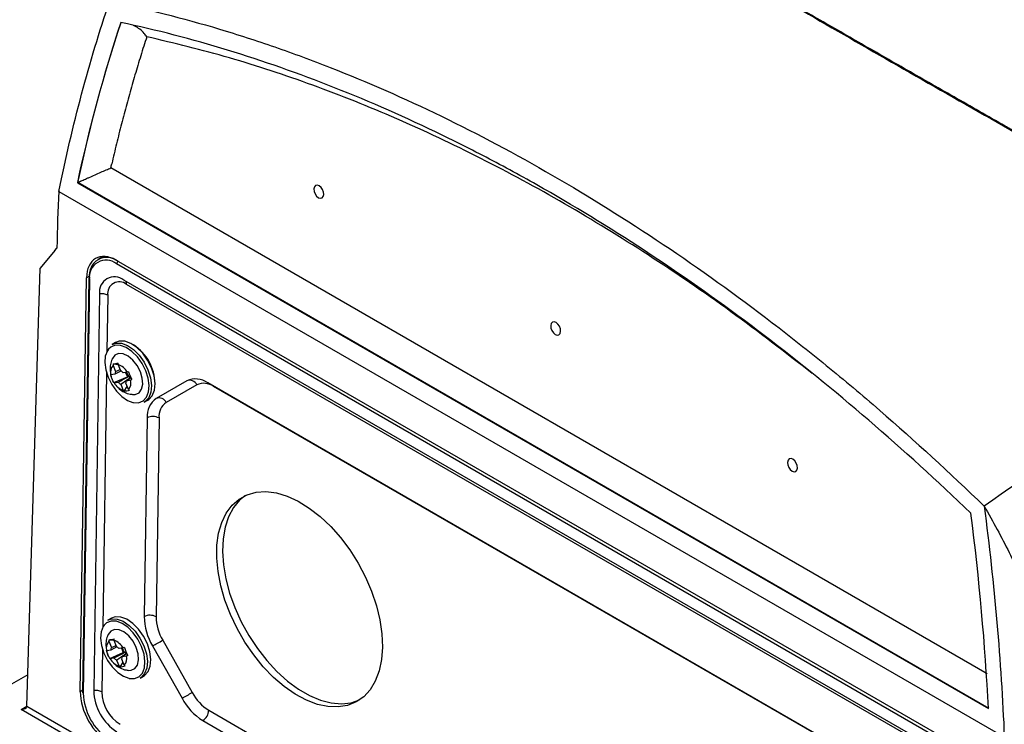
# Model space of a CAD drawing. Header units: millimetres. Extents: x -0.41 to 0.79, y -0.23 to 0.59.
# Tile 31 of 83: x 0.4827 to 0.6003, y -0.1144 to -0.0302. Entities that reach past the tile are written whole.
import ezdxf

# ---------------------------------------------------------------- set-up
doc = ezdxf.new("R2010")
doc.units = ezdxf.units.MM

msp = doc.modelspace()

# ---------------------------------------------------------------- linework, layer by layer
at = {"color": 7, "linetype": 'Continuous', "lineweight": 25}
for p, q in [((0.5982132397, -0.1083435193), (0.4935584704, -0.047927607)), ((0.4896044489, -0.0496790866), (0.4895730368, -0.0496940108)), ((0.4895730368, -0.0496940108), (0.5983684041, -0.1125002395)), ((0.5983985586, -0.1124845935), (0.4896044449, -0.0496790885)), ((0.4873552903, -0.0507251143), (0.4883817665, -0.0513176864)), ((0.4873597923, -0.0506787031), (0.487364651, -0.050681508)), ((0.4883817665, -0.0513176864), (0.5992376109, -0.1153134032)), ((0.4868855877, -0.057799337), (0.487130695, -0.0575092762)), ((0.4868855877, -0.057799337), (0.4851219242, -0.0598883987)), ((0.4926287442, -0.05849697), (0.4920227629, -0.058851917)), ((0.4835405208, -0.1121983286), (0.4851219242, -0.0598883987)), ((0.5932430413, -0.1165232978), (0.4942480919, -0.05937473)), ((0.5932492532, -0.1161230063), (0.4942543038, -0.0589744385)), ((0.4899165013, -0.1104717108), (0.4906570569, -0.0610517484)), ((0.4909359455, -0.06114234), (0.4901955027, -0.1105547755)), ((0.4910091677, -0.0612445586), (0.4902687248, -0.1106569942)), ((0.5923422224, -0.1174460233), (0.4951060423, -0.0613127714)), ((0.5926850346, -0.1179622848), (0.4954488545, -0.0618290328)), ((0.4922219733, -0.0629777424), (0.4915122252, -0.1103418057)), ((0.4941265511, -0.0687694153), (0.4937023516, -0.0690057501)), ((0.4938223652, -0.0715156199), (0.4941235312, -0.0722529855)), ((0.4938364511, -0.0713403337), (0.4944433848, -0.0713821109)), ((0.4947423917, -0.0721463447), (0.4944412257, -0.0714089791)), ((0.4940537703, -0.072564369), (0.4935686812, -0.0726479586)), ((0.4939329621, -0.0735652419), (0.4955371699, -0.0728552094)), ((0.4947716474, -0.0721829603), (0.4940537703, -0.072564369)), ((0.4941235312, -0.0722529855), (0.4946857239, -0.0720120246)), ((0.4955257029, -0.0723107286), (0.4950406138, -0.0723943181)), ((0.4953286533, -0.0723446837), (0.4955371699, -0.0728552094)), ((0.4957209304, -0.0728235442), (0.4955371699, -0.0728552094)), ((0.4939528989, -0.0735886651), (0.4944379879, -0.0735050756)), ((0.49473621, -0.073753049), (0.495037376, -0.0744904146)), ((0.4951628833, -0.074587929), (0.4955091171, -0.0740235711)), ((0.4956562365, -0.0743837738), (0.4953550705, -0.0736464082)), ((0.4959164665, -0.0730464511), (0.4954248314, -0.0733350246)), ((0.4954248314, -0.0733350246), (0.4959099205, -0.0732514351)), ((0.5026291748, -0.0733513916), (0.4989808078, -0.0754575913)), ((0.5038274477, -0.0738284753), (0.5001790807, -0.0759346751)), ((0.5828035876, -0.1184186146), (0.5051472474, -0.0735885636)), ((0.4975472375, -0.0759069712), (0.497971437, -0.0756706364)), ((0.4979016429, -0.077771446), (0.4975459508, -0.1015080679)), ((0.4993157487, -0.0777857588), (0.4989600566, -0.1015223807)), ((0.4936329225, -0.101711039), (0.493208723, -0.1019473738)), ((0.4933287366, -0.1044572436), (0.4936299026, -0.1051946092)), ((0.4933428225, -0.1042819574), (0.4939497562, -0.1043237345)), ((0.4942487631, -0.1050879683), (0.4939475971, -0.1043506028)), ((0.4997535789, -0.1043299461), (0.5032767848, -0.1105762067)), ((0.4935601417, -0.1055059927), (0.4930750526, -0.1055895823)), ((0.4934393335, -0.1065068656), (0.4950435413, -0.1057968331)), ((0.4942780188, -0.105124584), (0.4935601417, -0.1055059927)), ((0.4936299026, -0.1051946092), (0.4941920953, -0.1049536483)), ((0.4950320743, -0.1052523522), (0.4945469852, -0.1053359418)), ((0.4948350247, -0.1052863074), (0.4950435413, -0.1057968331)), ((0.4952273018, -0.1057651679), (0.4950435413, -0.1057968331)), ((0.4985378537, -0.1050175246), (0.5020610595, -0.1112637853)), ((0.4934592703, -0.1065302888), (0.4939443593, -0.1064466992)), ((0.4942425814, -0.1066946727), (0.4945437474, -0.1074320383)), ((0.4946692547, -0.1075295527), (0.4950154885, -0.1069651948)), ((0.4951626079, -0.1073253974), (0.4948614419, -0.1065880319)), ((0.4954966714, -0.1059447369), (0.4949312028, -0.1062766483)), ((0.4949312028, -0.1062766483), (0.4954162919, -0.1061930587)), ((0.4836540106, -0.1084442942), (0.4764562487, -0.1125994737)), ((0.4970536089, -0.1088485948), (0.4974778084, -0.1086122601)), ((0.6021978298, -0.181507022), (0.4828335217, -0.1125994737)), ((0.4835405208, -0.1121983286), (0.6021978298, -0.180697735)), ((0.5052623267, -0.1126956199), (0.582918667, -0.1575256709)), ((0.5045429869, -0.1139130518), (0.5821993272, -0.1587431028))]:
    msp.add_line(p, q, dxfattribs=at)
at = {"color": 9, "linetype": 'Continuous', "lineweight": 25}
for p, q in [((0.4910136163, -0.0608459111), (0.4906570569, -0.0610517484)), ((0.4931878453, -0.0631343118), (0.4930869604, -0.0698667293)), ((0.49304878, -0.0724146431), (0.4925933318, -0.102808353)), ((0.5058419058, -0.0740182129), (0.5058419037, -0.0739895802)), ((0.5832175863, -0.1186862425), (0.5058419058, -0.0740182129)), ((0.4925551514, -0.1053562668), (0.4924780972, -0.1104983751)), ((0.4901991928, -0.1103085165), (0.4899165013, -0.1104717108)), ((0.4828335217, -0.1125994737), (0.4835407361, -0.1121912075))]:
    msp.add_line(p, q, dxfattribs=at)
at = {"color": 7, "linetype": 'Continuous', "lineweight": 25, "flags": 128}
for points in [[(0.5184541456, -0.050062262), (0.518224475, -0.049985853), (0.5180219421, -0.0500289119), (0.5178773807, -0.0501848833), (0.5178127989, -0.050430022), (0.5178380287, -0.0507270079), (0.5179492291, -0.0510306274), (0.5181294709, -0.0512946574), (0.5183513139, -0.0514789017), (0.5185809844, -0.0515553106), (0.5187835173, -0.0515122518), (0.5189280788, -0.0513562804), (0.5189926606, -0.0511111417), (0.5189674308, -0.0508141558), (0.5188562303, -0.0505105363), (0.5186759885, -0.0502465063), (0.5184541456, -0.050062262)], [(0.5467384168, -0.0663904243), (0.5465087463, -0.0663140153), (0.5463062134, -0.0663570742), (0.5461616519, -0.0665130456), (0.5460970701, -0.0667581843), (0.5461222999, -0.0670551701), (0.5462335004, -0.0673587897), (0.5464137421, -0.0676228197), (0.5466355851, -0.0678070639), (0.5468652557, -0.0678834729), (0.5470677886, -0.067840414), (0.54721235, -0.0676844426), (0.5472769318, -0.0674393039), (0.547251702, -0.0671423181), (0.5471405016, -0.0668386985), (0.5469602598, -0.0665746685), (0.5467384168, -0.0663904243)], [(0.4937023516, -0.0690057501), (0.4941513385, -0.0688487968), (0.4948158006, -0.0688658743), (0.4955353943, -0.0691276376), (0.4962610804, -0.0696162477), (0.4969434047, -0.0702984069), (0.497535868, -0.0711276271), (0.4979980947, -0.0720473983)], [(0.497971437, -0.0756706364), (0.4980864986, -0.0755988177), (0.4985116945, -0.0751397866), (0.4987690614, -0.0744817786), (0.4988410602, -0.073669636), (0.4987227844, -0.0727587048), (0.4984222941, -0.0718110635), (0.4979600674, -0.0708912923), (0.4973676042, -0.0700620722), (0.4966852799, -0.069379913), (0.4959595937, -0.0688913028), (0.4952400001, -0.0686295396), (0.494575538, -0.0686124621), (0.4941265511, -0.0687694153)], [(0.4932688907, -0.0695884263), (0.493145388, -0.0697632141), (0.4929010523, -0.0703879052), (0.492832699, -0.0711589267), (0.4929449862, -0.0720237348), (0.4932302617, -0.0729233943), (0.4936690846, -0.0737965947), (0.4942315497, -0.0745838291), (0.4948793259, -0.0752314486), (0.4955682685, -0.075695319), (0.4962011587, -0.0759330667)], [(0.4961386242, -0.0749841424), (0.4964812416, -0.0749782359), (0.4969290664, -0.0747730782), (0.4972353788, -0.0743488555), (0.4973701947, -0.0737470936), (0.4973203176, -0.073026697), (0.4970906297, -0.0722581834), (0.4967036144, -0.07151678), (0.4961971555, -0.0708750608), (0.4956208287, -0.0703958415), (0.4950310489, -0.0701260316), (0.4944855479, -0.0700920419), (0.4940377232, -0.0702971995), (0.4937485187, -0.0706832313)], [(0.4979980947, -0.0720473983), (0.4982985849, -0.0729950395), (0.4984168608, -0.0739059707), (0.4983448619, -0.0747181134), (0.498087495, -0.0753761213), (0.4976622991, -0.0758351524), (0.4975472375, -0.0759069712)], [(0.5750226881, -0.0827185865), (0.5747930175, -0.0826421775), (0.5745904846, -0.0826852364), (0.5744459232, -0.0828412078), (0.5743813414, -0.0830863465), (0.5744065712, -0.0833833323), (0.5745177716, -0.0836869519), (0.5746980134, -0.0839509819), (0.5749198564, -0.0841352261), (0.5751495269, -0.0842116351), (0.5753520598, -0.0841685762), (0.5754966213, -0.0840126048), (0.5755612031, -0.0837674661), (0.5755359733, -0.0834704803), (0.5754247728, -0.0831668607), (0.575244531, -0.0829028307), (0.5750226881, -0.0827185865)], [(0.5259955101, -0.1051586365), (0.5258841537, -0.1066443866), (0.5255981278, -0.1080016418), (0.5251425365, -0.1092061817), (0.5245255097, -0.1102365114), (0.5237580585, -0.1110742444), (0.5228538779, -0.1117044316), (0.521829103, -0.1121158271), (0.5207020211, -0.1123010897), (0.5194927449, -0.1122569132), (0.518222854, -0.1119840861), (0.5169150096, -0.1114874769), (0.5155925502, -0.1107759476), (0.5142790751, -0.1098621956), (0.5129980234, -0.1087625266), (0.5117722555, -0.1074965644), (0.5106236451, -0.1060869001), (0.5095726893, -0.1045586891), (0.5086381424, -0.1029392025), (0.5078366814, -0.1012573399), (0.5071826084, -0.0995431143), (0.5066875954, -0.0978271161), (0.5063604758, -0.0961399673), (0.5062070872, -0.0945117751), (0.5062301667, -0.0929715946), (0.5064293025, -0.0915469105), (0.5068009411, -0.0902631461), (0.5073384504, -0.0891432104), (0.5080322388, -0.0882070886), (0.5088699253, -0.0874714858), (0.5098365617, -0.0869495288), (0.5109148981, -0.0866505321), (0.5120856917, -0.0865798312), (0.5133280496, -0.0867386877), (0.5146198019, -0.0871242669), (0.5159378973, -0.0877296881), (0.5172588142, -0.0885441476), (0.518558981, -0.0895531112), (0.5198151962, -0.0907385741), (0.5210050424, -0.0920793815), (0.522107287, -0.0935516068), (0.5231022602, -0.0951289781), (0.5239722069, -0.0967833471), (0.5247016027, -0.0984851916), (0.5252774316, -0.1002041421), (0.5256894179, -0.101909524), (0.5259302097, -0.1035709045), (0.5259955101, -0.1051586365)], [(0.5096440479, -0.0870316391), (0.508935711, -0.087609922), (0.5082046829, -0.088497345), (0.5076270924, -0.0895730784), (0.5072132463, -0.0908179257), (0.5069705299, -0.0922096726), (0.5069032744, -0.0937234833), (0.50701268, -0.0953323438), (0.5072967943, -0.097007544), (0.5077505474, -0.0987191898), (0.5083658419, -0.100436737), (0.509131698, -0.1021295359), (0.5100344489, -0.1037673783), (0.511057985, -0.1053210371), (0.5121840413, -0.106762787), (0.5133925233, -0.1080669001), (0.5146618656, -0.1092101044), (0.5159694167, -0.1101719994), (0.5172918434, -0.1109354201), (0.5186055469, -0.1114867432), (0.5198870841, -0.1118161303), (0.5211135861, -0.1119177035), (0.5222631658, -0.1117896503), (0.5232549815, -0.111462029)], [(0.493208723, -0.1019473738), (0.4936577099, -0.1017904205), (0.494322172, -0.101807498), (0.4950417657, -0.1020692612), (0.4957674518, -0.1025578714), (0.4964497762, -0.1032400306), (0.4970422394, -0.1040692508), (0.4975044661, -0.1049890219)], [(0.4974778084, -0.1086122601), (0.49759287, -0.1085404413), (0.4980180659, -0.1080814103), (0.4982754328, -0.1074234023), (0.4983474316, -0.1066112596), (0.4982291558, -0.1057003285), (0.4979286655, -0.1047526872), (0.4974664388, -0.103832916), (0.4968739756, -0.1030036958), (0.4961916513, -0.1023215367), (0.4954659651, -0.1018329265), (0.4947463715, -0.1015711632), (0.4940819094, -0.1015540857), (0.4936329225, -0.101711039)], [(0.4927752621, -0.10253005), (0.4926517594, -0.1027048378), (0.4924074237, -0.1033295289), (0.4923390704, -0.1041005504), (0.4924513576, -0.1049653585), (0.4927366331, -0.1058650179), (0.493175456, -0.1067382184), (0.4937379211, -0.1075254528), (0.4943856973, -0.1081730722), (0.4950746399, -0.1086369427), (0.4957075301, -0.1088746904)], [(0.4956449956, -0.107925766), (0.495987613, -0.1079198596), (0.4964354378, -0.1077147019), (0.4967417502, -0.1072904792), (0.4968765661, -0.1066887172), (0.496826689, -0.1059683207), (0.4965970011, -0.105199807), (0.4962099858, -0.1044584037), (0.4957035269, -0.1038166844), (0.4951272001, -0.1033374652), (0.4945374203, -0.1030676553), (0.4939919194, -0.1030336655), (0.4935440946, -0.1032388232), (0.4932548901, -0.103624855)], [(0.4975044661, -0.1049890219), (0.4978049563, -0.1059366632), (0.4979232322, -0.1068475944), (0.4978512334, -0.1076597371), (0.4975938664, -0.108317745), (0.4971686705, -0.1087767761), (0.4970536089, -0.1088485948)]]:
    msp.add_lwpolyline(points, dxfattribs=at)
at = {"color": 9, "linetype": 'Continuous', "lineweight": 25, "flags": 128}
for points in [[(0.4977365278, -0.0721468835), (0.4972977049, -0.071273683), (0.4967352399, -0.0704864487), (0.4960874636, -0.0698388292), (0.4953985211, -0.0693749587), (0.4947153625, -0.0691264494), (0.4940845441, -0.0691102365), (0.493549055, -0.0693274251), (0.4932688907, -0.0695884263)], [(0.4962011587, -0.0759330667), (0.496251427, -0.0759438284), (0.4968822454, -0.0759600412), (0.4974177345, -0.0757428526), (0.4978214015, -0.0753070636), (0.4980657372, -0.0746823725), (0.4981340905, -0.073911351), (0.4980218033, -0.0730465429), (0.4977365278, -0.0721468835)], [(0.4972428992, -0.1050885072), (0.4968040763, -0.1042153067), (0.4962416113, -0.1034280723), (0.495593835, -0.1027804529), (0.4949048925, -0.1023165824), (0.4942217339, -0.102068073), (0.4935909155, -0.1020518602), (0.4930554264, -0.1022690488), (0.4927752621, -0.10253005)], [(0.4957075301, -0.1088746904), (0.4957577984, -0.1088854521), (0.4963886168, -0.1089016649), (0.4969241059, -0.1086844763), (0.4973277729, -0.1082486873), (0.4975721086, -0.1076239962), (0.4976404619, -0.1068529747), (0.4975281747, -0.1059881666), (0.4972428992, -0.1050885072)]]:
    msp.add_lwpolyline(points, dxfattribs=at)
at = {"color": 7, "linetype": 'Continuous', "lineweight": 25}
for centre, radius, start, end in [((0.4931067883, -0.0607368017), 0.0021233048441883, 51.6286658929, 188.3669535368), ((0.4929993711, -0.0609518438), 0.0020116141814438, 51.6286658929, 188.3669535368), ((0.4946326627, -0.0593964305), 0.0003851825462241, 122.6522619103, 176.7703463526), ((0.4910557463, -0.0611555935), 0.0001205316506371, 114.332761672, 173.6870690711), ((0.4939941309, -0.0627170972), 0.0017912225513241, 51.6286658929, 188.3669535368), ((0.4945771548, -0.0629299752), 0.0014042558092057, 51.6286658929, 188.3669535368), ((0.4924668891, -0.0645243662), 0.0015658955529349, 62.5863420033, 98.9983615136), ((0.4932674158, -0.07376973), 0.0055747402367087, 0.7768455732, 57.470247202), ((0.4946775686, -0.0723018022), 0.0011616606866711, 137.4079000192, 197.3365628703), ((0.4937781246, -0.0733094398), 0.0020128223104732, 29.7472313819, 70.7653050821), ((0.4947133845, -0.0725486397), 0.0006598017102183, 153.3784339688, 181.3660289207), ((0.4941501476, -0.0731619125), 0.0011756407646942, 40.7618000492, 59.7507364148), ((0.496721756, -0.0718443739), 0.0014001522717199, 200.3318417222, 224.373380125), ((0.496460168, -0.0720954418), 0.00103759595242, 224.5652042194, 235.9473322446), ((0.4957004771, -0.0725899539), 0.0020128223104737, 209.7472313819, 250.7653050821), ((0.4953284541, -0.0727374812), 0.0011756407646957, 220.7618000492, 239.7507364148), ((0.4947652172, -0.073350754), 0.0006598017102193, 333.3784339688, 1.3660289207), ((0.4948010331, -0.0735975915), 0.0011616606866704, 317.4079000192, 17.3365628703), ((0.5036831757, -0.075646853), 0.0025258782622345, 54.5755655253, 114.6630421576), ((0.5029827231, -0.0742067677), 0.0009255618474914, 24.1242339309, 112.4565303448), ((0.5046706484, -0.0756648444), 0.002020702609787, 54.5755655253, 114.6630421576), ((0.5004837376, -0.0775671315), 0.002590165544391, 125.4677543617, 184.524241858), ((0.4993343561, -0.0763129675), 0.0009255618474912, 24.1242339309, 112.4565303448), ((0.5013814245, -0.0776223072), 0.0020721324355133, 125.4677543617, 184.524241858), ((0.4985946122, -0.0791700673), 0.0015608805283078, 62.4833573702, 116.3568517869), ((0.4982389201, -0.1029066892), 0.0015608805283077, 62.4833573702, 116.3568517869), ((0.5047085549, -0.1013785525), 0.007163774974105, 181.0359194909, 210.5286082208), ((0.5046901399, -0.1014187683), 0.005731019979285, 181.0359194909, 210.5286082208), ((0.49418394, -0.1052434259), 0.0011616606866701, 137.4079000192, 197.3365628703), ((0.493284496, -0.1062510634), 0.0020128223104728, 29.7472313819, 70.7653050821), ((0.445203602, -0.0092972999), 0.1095760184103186, 299.1260688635, 299.8563853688), ((0.4942197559, -0.1054902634), 0.0006598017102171, 153.3784339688, 181.3660289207), ((0.493656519, -0.1061035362), 0.0011756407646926, 40.7618000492, 59.7507364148), ((0.4962281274, -0.1047859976), 0.00140015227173, 200.3318417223, 224.3733801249), ((0.4959665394, -0.1050370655), 0.0010375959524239, 224.5652042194, 235.9473322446), ((0.4952068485, -0.1055315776), 0.0020128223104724, 209.7472313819, 250.7653050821), ((0.4948348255, -0.1056791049), 0.001175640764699, 220.7618000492, 239.7507364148), ((0.4942715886, -0.1062923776), 0.0006598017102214, 333.3784339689, 1.3660289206), ((0.4943074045, -0.1065392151), 0.0011616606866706, 317.4079000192, 17.3365628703), ((0.491757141, -0.1118884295), 0.0015658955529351, 62.5863420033, 98.9983615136), ((0.4975791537, -0.1101740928), 0.0060692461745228, 181.5834691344, 237.2669093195), ((0.4972343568, -0.1103668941), 0.0047580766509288, 181.5834691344, 237.2669093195), ((0.4970821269, -0.1104686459), 0.006816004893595, 181.5834691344, 237.2669093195), ((0.5082863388, -0.1079189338), 0.0070669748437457, 208.2492014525, 238.0150489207), ((0.4487268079, -0.0155435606), 0.1095760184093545, 299.1260688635, 299.8563853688), ((0.5082570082, -0.1079003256), 0.0056535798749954, 208.2492014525, 238.0150489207), ((0.5037283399, -0.1126104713), 0.0015363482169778, 302.0222762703, 356.822881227)]:
    msp.add_arc(centre, radius, start, end, dxfattribs=at)
at = {"color": 9, "linetype": 'Continuous', "lineweight": 25}
for centre, radius, start, end in [((0.4910578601, -0.061132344), 0.000122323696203, 184.6873219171, 246.5429175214), ((0.4948579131, -0.0617855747), 0.0005925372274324, 355.7940182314, 34.2144620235), ((0.4903174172, -0.1105447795), 0.0001223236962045, 184.6873219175, 246.5429175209)]:
    msp.add_arc(centre, radius, start, end, dxfattribs=at)
at = {"color": 7, "linetype": 'Continuous', "lineweight": 25}
for centre, major_axis, ratio, start_param, end_param in [((0.4941925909, -0.0630927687), (-0.002433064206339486, 0.00436853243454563), 0.5873670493, 5.506906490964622, 7.077702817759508), ((0.4934520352, -0.1125127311), (-0.002433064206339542, 0.00436853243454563), 0.5873670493, 0.7945175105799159, 2.365313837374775), ((0.4828335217, -0.1121912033), (0.0007071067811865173, 0), 0.5773815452, 4.712388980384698, 6.265732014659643)]:
    msp.add_ellipse(centre, major_axis=major_axis, ratio=ratio, start_param=start_param, end_param=end_param, dxfattribs=at)
for points, knots in [([(0.6774114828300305, -0.0328058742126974), (0.6618907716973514, -0.0236009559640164), (0.6463697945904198, -0.0144318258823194), (0.6153328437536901, 0.0034853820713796), (0.5998182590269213, 0.0122327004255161), (0.5843050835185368, 0.0209433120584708)], [0, 0, 0, 0, 0.5, 0.5, 1, 1, 1, 1]), ([(0.537284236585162, -0.0063335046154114), (0.5426216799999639, -0.0095388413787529), (0.5484550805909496, -0.0130020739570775), (0.5564180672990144, -0.0176801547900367), (0.5580443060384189, -0.0186332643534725), (0.561365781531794, -0.0205753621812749), (0.5630624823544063, -0.021565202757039), (0.5682488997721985, -0.0245842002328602), (0.5718184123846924, -0.026653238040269), (0.5828652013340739, -0.0330307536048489), (0.5905858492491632, -0.0374549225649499), (0.6026731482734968, -0.0443360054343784), (0.6067869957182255, -0.0466707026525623), (0.6120339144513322, -0.0496396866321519), (0.6130892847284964, -0.0502364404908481), (0.6152046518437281, -0.0514317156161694), (0.6162650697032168, -0.0520304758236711), (0.6194543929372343, -0.0538300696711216), (0.6215913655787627, -0.0550342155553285), (0.6237387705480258, -0.0562426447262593)], [0, 0, 0, 0, 0.2500000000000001, 0.2500000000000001, 0.3125000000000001, 0.3125000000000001, 0.3750000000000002, 0.3750000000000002, 0.5000000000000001, 0.5000000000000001, 0.75, 0.75, 0.8749999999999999, 0.8749999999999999, 0.90625, 0.90625, 0.9375, 0.9375, 1, 1, 1, 1]), ([(0.6240990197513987, -0.0563554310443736), (0.6236877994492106, -0.0561239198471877), (0.6228659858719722, -0.0556612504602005), (0.621637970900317, -0.054969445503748), (0.6204146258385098, -0.0542799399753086), (0.6191962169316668, -0.0535928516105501), (0.617982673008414, -0.052908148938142), (0.6167740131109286, -0.052225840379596), (0.6155702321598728, -0.0515459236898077), (0.6143713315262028, -0.0508683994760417), (0.6131773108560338, -0.0501932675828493), (0.6119881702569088, -0.0495205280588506), (0.610803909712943, -0.0488501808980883), (0.6096245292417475, -0.0481822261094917), (0.6084500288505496, -0.0475166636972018), (0.6072804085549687, -0.0468534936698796), (0.6061156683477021, -0.0461927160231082), (0.6049558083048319, -0.0455343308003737), (0.6038008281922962, -0.0448783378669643), (0.6026507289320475, -0.0442247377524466), (0.6015055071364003, -0.0435735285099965), (0.5986840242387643, -0.041968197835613), (0.5942422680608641, -0.039436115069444), (0.5882859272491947, -0.0360290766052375), (0.5824864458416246, -0.0326999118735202), (0.5768619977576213, -0.0294590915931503), (0.5714148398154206, -0.026308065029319), (0.5661476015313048, -0.0232484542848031), (0.5610468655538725, -0.0202724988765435), (0.5572086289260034, -0.018022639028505), (0.554522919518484, -0.0164431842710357), (0.5529172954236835, -0.0154973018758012), (0.5513316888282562, -0.0145615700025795), (0.5497660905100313, -0.0136359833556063), (0.5482205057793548, -0.0127205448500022), (0.5466949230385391, -0.0118152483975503), (0.5451893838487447, -0.0109201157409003), (0.5437037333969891, -0.0100350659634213), (0.54223855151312, -0.0091604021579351), (0.5407916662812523, -0.0082949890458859), (0.5398460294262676, -0.0077278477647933), (0.5393725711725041, -0.0074438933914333)], [0, 0, 0, 0, 0.012242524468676, 0.0244663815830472, 0.0366721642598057, 0.0488604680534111, 0.0610318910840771, 0.0731870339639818, 0.0853264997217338, 0.0974508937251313, 0.1095608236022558, 0.1216568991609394, 0.1337397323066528, 0.1458099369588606, 0.1578681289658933, 0.1699149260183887, 0.1819509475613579, 0.1939768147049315, 0.205993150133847, 0.2180005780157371, 0.2299997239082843, 0.241991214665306, 0.3070125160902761, 0.3717963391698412, 0.4364455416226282, 0.5010636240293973, 0.5651345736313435, 0.6292378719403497, 0.6934743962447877, 0.7579443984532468, 0.7797585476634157, 0.8015997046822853, 0.8234716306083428, 0.845378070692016, 0.8673227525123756, 0.8893093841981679, 0.9113416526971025, 0.9334232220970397, 0.9555577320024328, 0.9777487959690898, 0.9999999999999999, 0.9999999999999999, 0.9999999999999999, 0.9999999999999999]), ([(0.4934174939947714, -0.0280272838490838), (0.497747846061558, -0.028914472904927), (0.5021149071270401, -0.0300175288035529), (0.5076200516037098, -0.0316687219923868), (0.5087239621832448, -0.0320127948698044), (0.5109311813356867, -0.0327266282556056), (0.5120349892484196, -0.0330965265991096), (0.5153470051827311, -0.0342449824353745), (0.5175558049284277, -0.0350622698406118), (0.5286037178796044, -0.0394049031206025), (0.5374545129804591, -0.0436948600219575), (0.5507496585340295, -0.0513703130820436), (0.5551521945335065, -0.0541178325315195), (0.5638964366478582, -0.0599839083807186), (0.5682386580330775, -0.0631029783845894), (0.5747070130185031, -0.0680614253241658), (0.5768556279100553, -0.0697609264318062), (0.5800671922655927, -0.0723808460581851), (0.5811360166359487, -0.0732661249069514), (0.5832639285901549, -0.0750553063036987), (0.5843237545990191, -0.0759598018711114), (0.5896023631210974, -0.0805314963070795), (0.5937596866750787, -0.0843460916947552), (0.5978521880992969, -0.0883161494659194)], [0, 0, 0, 0, 0.1250000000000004, 0.1250000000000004, 0.1562500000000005, 0.1562500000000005, 0.1875000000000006, 0.1875000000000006, 0.2500000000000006, 0.2500000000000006, 0.5000000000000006, 0.5000000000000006, 0.6250000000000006, 0.6250000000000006, 0.7500000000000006, 0.7500000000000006, 0.8125000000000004, 0.8125000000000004, 0.8437500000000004, 0.8437500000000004, 0.8750000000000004, 0.8750000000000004, 1, 1, 1, 1]), ([(0.5962716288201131, -0.0891622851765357), (0.5882338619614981, -0.0814294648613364), (0.5800084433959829, -0.0743574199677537), (0.567390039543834, -0.0647363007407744), (0.5631523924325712, -0.0617065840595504), (0.5546378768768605, -0.0560158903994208), (0.5503573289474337, -0.0533519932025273), (0.543901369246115, -0.0496298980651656), (0.5417430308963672, -0.04843451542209), (0.5374371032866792, -0.046147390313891), (0.5352867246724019, -0.0450539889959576), (0.5288432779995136, -0.0419230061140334), (0.524557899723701, -0.0400346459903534), (0.5117320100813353, -0.0349564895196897), (0.5032217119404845, -0.0323529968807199), (0.4947530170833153, -0.0305568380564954)], [0, 0, 0, 0, 0.25, 0.25, 0.375, 0.375, 0.5, 0.5, 0.5625, 0.5625, 0.625, 0.625, 0.75, 0.75, 1, 1, 1, 1]), ([(0.4978540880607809, -0.0322560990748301), (0.4977586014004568, -0.0321210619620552), (0.4973777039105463, -0.0315823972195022), (0.496778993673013, -0.0311526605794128), (0.4963120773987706, -0.0309435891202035), (0.4962549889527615, -0.0309180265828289)], [0, 0, 0, 0, 0.2269952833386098, 0.9054870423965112, 1, 1, 1, 1]), ([(0.4978540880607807, -0.0322560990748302), (0.4977327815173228, -0.0326334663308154), (0.4974901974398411, -0.0333881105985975), (0.4971348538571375, -0.0345275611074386), (0.4967858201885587, -0.0356722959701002), (0.4964437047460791, -0.0368228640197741), (0.4961083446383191, -0.037979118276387), (0.4957797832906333, -0.0391410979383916), (0.4954580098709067, -0.0403087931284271), (0.4951430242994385, -0.0414822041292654), (0.4948348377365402, -0.0426613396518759), (0.4945334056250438, -0.0438461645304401), (0.4942388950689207, -0.0450368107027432), (0.4939506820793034, -0.0462327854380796), (0.4937643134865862, -0.0470347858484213), (0.4936711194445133, -0.0474358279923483)], [0, 0, 0, 0, 0.0769645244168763, 0.1539106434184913, 0.2308414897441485, 0.3077601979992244, 0.3846699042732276, 0.4615737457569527, 0.5384748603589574, 0.6153763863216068, 0.6922814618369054, 0.7691932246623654, 0.8461148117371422, 0.9230493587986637, 1, 1, 1, 1]), ([(0.4909756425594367, -0.049056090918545), (0.4914529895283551, -0.0488424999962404), (0.4919210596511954, -0.0486351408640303), (0.4925792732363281, -0.0483467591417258), (0.4927922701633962, -0.0482540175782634), (0.4930972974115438, -0.0481225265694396), (0.4931965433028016, -0.048079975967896), (0.4933872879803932, -0.047998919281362), (0.4934798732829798, -0.0479599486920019), (0.4935584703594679, -0.0479276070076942)], [0, 0, 0, 0, 0.4999999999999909, 0.4999999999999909, 0.749999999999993, 0.749999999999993, 0.8749999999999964, 0.8749999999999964, 1, 1, 1, 1]), ([(0.4896048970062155, -0.0496793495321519), (0.4896205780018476, -0.0496718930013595), (0.4896536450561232, -0.0496561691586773), (0.4897115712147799, -0.0496288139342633), (0.489778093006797, -0.0495977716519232), (0.4898536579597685, -0.0495629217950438), (0.4899377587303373, -0.0495245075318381), (0.4900299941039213, -0.0494826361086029), (0.4901772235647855, -0.0494157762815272), (0.4903923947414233, -0.0493179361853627), (0.4906223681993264, -0.0492145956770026), (0.4908215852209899, -0.0491250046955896), (0.4909228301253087, -0.0490796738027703), (0.4909756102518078, -0.0490560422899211)], [0, 0, 0, 0, 0.0409438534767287, 0.0863397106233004, 0.136664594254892, 0.1921880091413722, 0.253007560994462, 0.3190801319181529, 0.3902491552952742, 0.5678805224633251, 0.7787073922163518, 0.8846376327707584, 1, 1, 1, 1]), ([(0.6310113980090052, -0.0664740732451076), (0.6254276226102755, -0.069957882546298), (0.6198654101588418, -0.0735146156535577), (0.6088076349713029, -0.0807926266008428), (0.6033114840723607, -0.0845128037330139), (0.5978521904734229, -0.0883161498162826)], [0, 0, 0, 0, 0.5, 0.5, 1, 1, 1, 1]), ([(0.4937517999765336, -0.0706960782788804), (0.4937383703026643, -0.0707183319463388), (0.4936091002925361, -0.070932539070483), (0.4935043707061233, -0.0713996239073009), (0.4934381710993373, -0.0720393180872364), (0.4935185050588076, -0.0724500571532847), (0.4935568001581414, -0.0726458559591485)], [0, 0, 0, 0, 0.0389905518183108, 0.3753113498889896, 0.7022116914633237, 1, 1, 1, 1]), ([(0.4935568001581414, -0.0726458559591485), (0.4935597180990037, -0.0726673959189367), (0.4935810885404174, -0.0728251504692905), (0.4936429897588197, -0.0729733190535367), (0.4936964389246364, -0.0731012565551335)], [0, 0, 0, 0, 0.1365409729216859, 1, 1, 1, 1]), ([(0.4943922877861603, -0.0741107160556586), (0.4944480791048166, -0.0741750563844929), (0.4946648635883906, -0.0744250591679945), (0.4951711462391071, -0.0747133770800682), (0.4957089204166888, -0.0749390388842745), (0.4960380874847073, -0.0749563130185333), (0.4961231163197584, -0.0749607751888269)], [0, 0, 0, 0, 0.1289223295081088, 0.50094461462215, 0.8710864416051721, 1, 1, 1, 1]), ([(0.5978521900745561, -0.0883161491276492), (0.5983907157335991, -0.0892459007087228), (0.5989087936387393, -0.0901715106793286), (0.599904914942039, -0.0920140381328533), (0.600383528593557, -0.0929319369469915), (0.6017528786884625, -0.0956636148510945), (0.6025789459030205, -0.0974552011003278), (0.6033176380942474, -0.0992173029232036)], [0, 0, 0, 0, 0.25, 0.25, 0.5, 0.5, 1, 1, 1, 1]), ([(0.493258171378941, -0.1036377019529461), (0.4932447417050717, -0.1036599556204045), (0.4931154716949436, -0.1038741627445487), (0.4930107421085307, -0.1043412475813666), (0.4929445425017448, -0.104980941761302), (0.493024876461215, -0.1053916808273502), (0.4930631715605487, -0.105587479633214)], [0, 0, 0, 0, 0.0389905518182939, 0.3753113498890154, 0.7022116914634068, 1, 1, 1, 1]), ([(0.4930631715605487, -0.105587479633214), (0.4930660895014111, -0.1056090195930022), (0.4930874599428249, -0.1057667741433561), (0.4931493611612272, -0.1059149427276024), (0.4932028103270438, -0.1060428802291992)], [0, 0, 0, 0, 0.1365409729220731, 1, 1, 1, 1]), ([(0.4938986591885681, -0.1070523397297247), (0.4939544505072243, -0.1071166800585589), (0.4941712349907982, -0.1073666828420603), (0.4946775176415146, -0.1076550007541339), (0.4952152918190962, -0.1078806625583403), (0.4955444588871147, -0.107897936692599), (0.4956294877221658, -0.1079023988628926)], [0, 0, 0, 0, 0.1289223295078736, 0.5009446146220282, 0.8710864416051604, 1, 1, 1, 1])]:
    msp.add_open_spline(points, degree=3, knots=knots, dxfattribs=at)
for points in [[(0.4873552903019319, -0.0507251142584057), (0.4889600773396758, -0.0428164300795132), (0.4909827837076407, -0.0352430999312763), (0.4934174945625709, -0.0280272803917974)], [(0.4947530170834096, -0.030556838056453), (0.4927287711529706, -0.036679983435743), (0.4909993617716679, -0.0430689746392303), (0.4895730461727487, -0.0496939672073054)], [(0.4896044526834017, -0.0496790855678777), (0.491030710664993, -0.0430544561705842), (0.4927600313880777, -0.036665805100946), (0.4947841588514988, -0.0305429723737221)], [(0.4935584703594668, -0.0479276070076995), (0.4935958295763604, -0.0477635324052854), (0.4936333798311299, -0.0475996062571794), (0.4936711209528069, -0.0474358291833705)], [(0.4873574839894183, -0.0507169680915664), (0.4872234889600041, -0.0529439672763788), (0.4871478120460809, -0.0552080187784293), (0.4871306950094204, -0.0575092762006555)], [(0.4873597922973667, -0.0506787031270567), (0.487359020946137, -0.0506914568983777), (0.48735825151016, -0.0507042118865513), (0.4873574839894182, -0.0507169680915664)], [(0.4938364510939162, -0.0713403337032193), (0.4938302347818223, -0.0713985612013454), (0.4938255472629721, -0.0714569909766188), (0.4938223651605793, -0.0715156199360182)], [(0.4938364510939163, -0.0713403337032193), (0.4939939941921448, -0.071302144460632), (0.4942057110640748, -0.0712656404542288), (0.49445531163, -0.0712336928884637)], [(0.4944412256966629, -0.0714089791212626), (0.4944444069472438, -0.0713503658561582), (0.4944490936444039, -0.0712919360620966), (0.49445531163, -0.0712336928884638)], [(0.4935686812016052, -0.0726479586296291), (0.4935603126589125, -0.0726408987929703), (0.493553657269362, -0.0726330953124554), (0.4935487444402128, -0.0726245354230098)], [(0.4939329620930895, -0.0735652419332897), (0.4937551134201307, -0.0732790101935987), (0.4936235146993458, -0.0729570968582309), (0.4935487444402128, -0.0726245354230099)], [(0.4944379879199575, -0.0735050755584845), (0.4948649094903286, -0.0732779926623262), (0.4952924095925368, -0.0730508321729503), (0.495720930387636, -0.0728235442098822)], [(0.4956852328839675, -0.0722563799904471), (0.4956314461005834, -0.0722750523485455), (0.4955782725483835, -0.0722931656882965), (0.4955257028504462, -0.0723107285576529)], [(0.4956852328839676, -0.0722563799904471), (0.4957905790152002, -0.0725830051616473), (0.4959220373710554, -0.0729049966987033), (0.4960694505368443, -0.0731970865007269)], [(0.4939329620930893, -0.0735652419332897), (0.4939378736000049, -0.0735737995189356), (0.4939445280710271, -0.0735816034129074), (0.4939528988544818, -0.0735886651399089)], [(0.4947362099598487, -0.0737530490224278), (0.4951177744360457, -0.0734882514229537), (0.4954988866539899, -0.07322251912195), (0.4958791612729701, -0.0729551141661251)], [(0.4959099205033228, -0.0732514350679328), (0.4959624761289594, -0.0732338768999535), (0.4960156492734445, -0.0732157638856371), (0.4960694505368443, -0.0731970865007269)], [(0.4950373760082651, -0.0744904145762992), (0.4950783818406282, -0.0745244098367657), (0.4951202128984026, -0.074556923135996), (0.4951628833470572, -0.074587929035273)], [(0.4957817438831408, -0.0744812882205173), (0.4955516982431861, -0.0745598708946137), (0.4953398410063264, -0.0745964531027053), (0.495162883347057, -0.0745879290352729)], [(0.4957817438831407, -0.0744812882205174), (0.4957390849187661, -0.0744502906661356), (0.4956972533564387, -0.0744177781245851), (0.4956562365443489, -0.0743837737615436)], [(0.5983684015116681, -0.1125001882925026), (0.5979799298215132, -0.1048275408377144), (0.5972798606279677, -0.0970360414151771), (0.5962716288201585, -0.0891622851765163)], [(0.5978521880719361, -0.0883161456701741), (0.5990856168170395, -0.0976495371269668), (0.5998903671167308, -0.1068551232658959), (0.600264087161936, -0.115905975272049)], [(0.4933428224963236, -0.104281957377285), (0.4933366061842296, -0.1043401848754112), (0.4933319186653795, -0.1043986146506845), (0.4933287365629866, -0.104457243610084)], [(0.4933428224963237, -0.1042819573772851), (0.4935003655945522, -0.1042437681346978), (0.4937120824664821, -0.1042072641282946), (0.4939616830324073, -0.1041753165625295)], [(0.4939475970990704, -0.1043506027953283), (0.4939507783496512, -0.1042919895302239), (0.4939554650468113, -0.1042335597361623), (0.4939616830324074, -0.1041753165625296)], [(0.4930750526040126, -0.1055895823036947), (0.4930666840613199, -0.1055825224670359), (0.4930600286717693, -0.105574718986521), (0.4930551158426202, -0.1055661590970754)], [(0.4934393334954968, -0.1065068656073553), (0.4932614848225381, -0.1062206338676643), (0.4931298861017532, -0.1058987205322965), (0.4930551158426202, -0.1055661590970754)], [(0.4939443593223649, -0.1064466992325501), (0.4943712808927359, -0.1062196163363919), (0.4947987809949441, -0.1059924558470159), (0.4952273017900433, -0.1057651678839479)], [(0.4951916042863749, -0.1051980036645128), (0.4951378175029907, -0.1052166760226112), (0.4950846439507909, -0.1052347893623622), (0.4950320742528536, -0.1052523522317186)], [(0.4951916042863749, -0.1051980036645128), (0.4952969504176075, -0.1055246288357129), (0.4954284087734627, -0.105846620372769), (0.4955758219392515, -0.1061387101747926)], [(0.4934393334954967, -0.1065068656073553), (0.4934442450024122, -0.1065154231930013), (0.4934508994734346, -0.106523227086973), (0.4934592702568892, -0.1065302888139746)], [(0.4942425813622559, -0.1066946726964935), (0.4946241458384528, -0.1064298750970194), (0.4950052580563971, -0.1061641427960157), (0.4953855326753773, -0.1058967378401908)], [(0.4954162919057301, -0.1061930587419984), (0.4954688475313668, -0.1061755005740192), (0.4955220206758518, -0.1061573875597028), (0.4955758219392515, -0.1061387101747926)], [(0.4945437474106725, -0.1074320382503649), (0.4945847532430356, -0.1074660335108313), (0.4946265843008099, -0.1074985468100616), (0.4946692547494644, -0.1075295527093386)], [(0.4952881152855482, -0.107422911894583), (0.4950580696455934, -0.1075014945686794), (0.4948462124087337, -0.107538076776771), (0.4946692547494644, -0.1075295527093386)], [(0.4952881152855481, -0.1074229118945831), (0.4952454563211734, -0.1073919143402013), (0.4952036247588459, -0.1073594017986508), (0.4951626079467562, -0.1073253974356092)]]:
    msp.add_open_spline(points, degree=3, dxfattribs=at)
at = {"color": 9, "linetype": 'Continuous', "lineweight": 25}
msp.add_open_spline([(0.5773270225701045, -0.0724713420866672), (0.574095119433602, -0.0699669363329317), (0.567616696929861, -0.0649467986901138), (0.5577354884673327, -0.0582155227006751), (0.5477650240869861, -0.0520943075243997), (0.537743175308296, -0.0466682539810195), (0.5277039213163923, -0.0419397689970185), (0.5176875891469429, -0.0379461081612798), (0.5077125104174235, -0.0346280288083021), (0.5011404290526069, -0.0330467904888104), (0.4978540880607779, -0.0322560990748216)], degree=3, knots=[0, 0, 0, 0, 0.1244884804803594, 0.249539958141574, 0.3747119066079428, 0.4998631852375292, 0.6248867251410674, 0.7500730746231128, 0.8750251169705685, 1, 1, 1, 1], dxfattribs=at)

doc.saveas('drawing.dxf')
